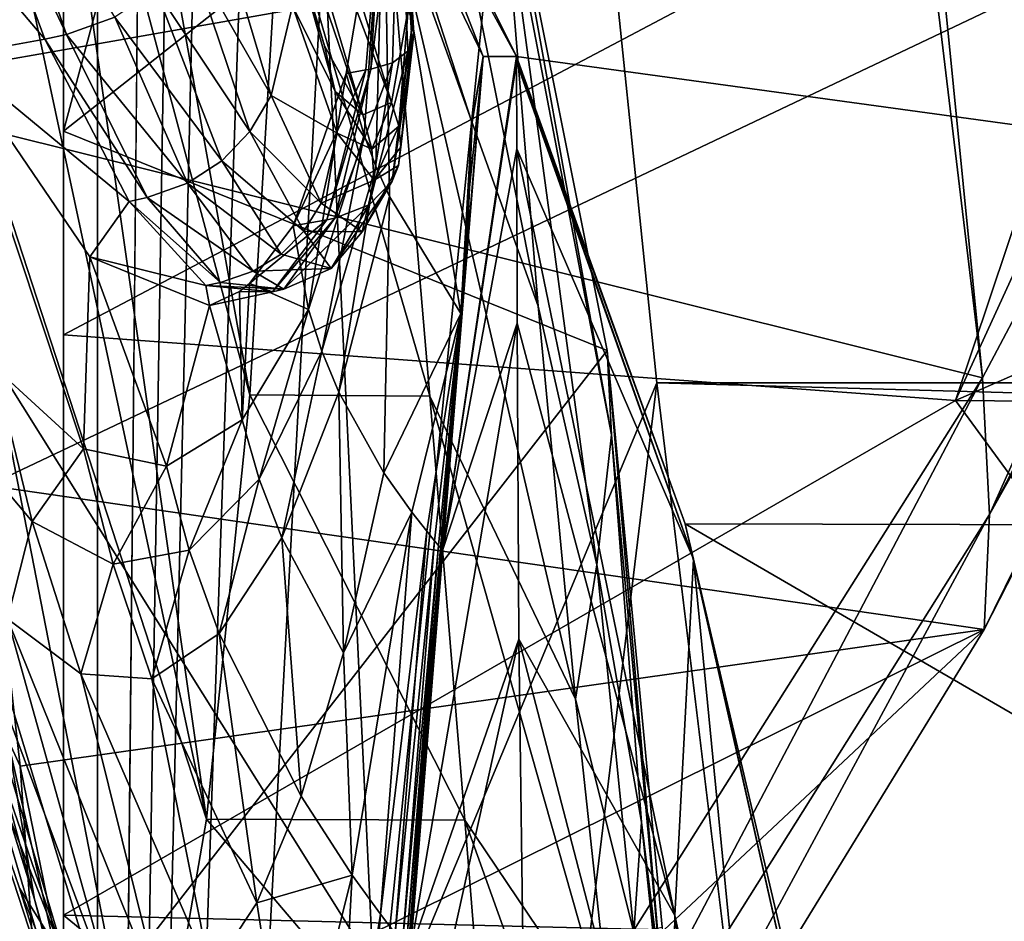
# Model space of a CAD drawing. Header units: metres. Extents: x 0 to 1004, y -708 to 0.
# Tile 8 of 98: x 50 to 79, y -542 to -515. Entities that reach past the tile are written whole.
import ezdxf

# ---------------------------------------------------------------- set-up
doc = ezdxf.new("R2010")
doc.units = ezdxf.units.M

msp = doc.modelspace()

# ---------------------------------------------------------------- linework, layer by layer
at = {"layer": 'top01'}
for points in [[(4.296307, -31.426254, 2063.059814), (32.904003, -648.417358, 2063.059814), (51.296307, -64.566307, 2063.059814)], [(51.296307, -64.566307, 163.059692), (32.904003, -648.417358, 163.059692), (4.296307, -31.426254, 163.059692)], [(51.296307, -64.566307, 2063.059814), (32.904003, -648.417358, 2063.059814), (37.296307, -644.025024, 2063.059814)], [(51.296307, -64.566307, 163.059692), (37.296307, -644.025024, 163.059692), (32.904003, -648.417358, 163.059692)], [(37.296307, -644.025024, 2063.059814), (43.296307, -642.417358, 2063.059814), (51.296307, -64.566307, 2063.059814)], [(43.296307, -642.417358, 163.059692), (37.296307, -644.025024, 163.059692), (51.296307, -64.566307, 163.059692)], [(43.296307, -642.417358, 2063.059814), (51.296307, -642.417358, 2063.059814), (51.296307, -64.566307, 2063.059814)], [(51.296307, -642.417358, 163.059692), (43.296307, -642.417358, 163.059692), (51.296307, -64.566307, 163.059692)], [(51.296307, -642.417358, 2063.059814), (51.296307, -344.212433, 2037.928223), (51.296307, -64.566307, 2063.059814)], [(51.296307, -64.566307, 163.059692), (51.296307, -344.179352, 179.059677), (51.296307, -642.417358, 163.059692)], [(49.239029, -282.761566, 1607.325317), (78.483421, -525.851563, 1606.55957), (53.597569, -276.264954, 1607.211182)], [(78.483421, -525.851563, 1606.55957), (91.469261, -501.351715, 1606.219482), (53.597569, -276.264954, 1607.211182)], [(49.239029, -282.761566, 1607.325317), (44.18996, -517.303955, 1607.45752), (78.483421, -525.851563, 1606.55957)], [(51.296307, -344.179352, 179.059677), (51.29631, -368.229248, 179.983154), (51.296307, -642.417358, 163.059692)], [(51.296307, -642.417358, 2063.059814), (51.296307, -379.358856, 2036.812866), (51.296307, -344.212433, 2037.928223)], [(51.296307, -642.417358, 163.059692), (51.29631, -368.229248, 179.983154), (51.29631, -392.138245, 182.753937)], [(51.296307, -414.289124, 2033.451294), (51.296307, -379.358856, 2036.812866), (51.296307, -642.417358, 2063.059814)], [(51.29631, -392.138245, 182.753937), (51.296322, -415.760559, 187.369766), (51.296307, -642.417358, 163.059692)], [(51.296307, -448.790466, 2027.884521), (51.296307, -414.289124, 2033.451294), (51.296307, -545.708618, 2038.852905)], [(51.296307, -545.708618, 2038.852905), (51.296307, -414.289124, 2033.451294), (51.296307, -642.417358, 2063.059814)], [(51.296322, -415.760559, 187.369766), (51.296322, -438.949615, 193.818451), (51.296307, -642.417358, 163.059692)], [(51.296307, -642.417358, 163.059692), (51.296322, -438.949615, 193.818451), (51.296299, -461.559418, 202.071503)], [(51.296307, -482.658936, 2020.18042), (51.296307, -448.790466, 2027.884521), (51.296307, -518.559814, 2030.984619)], [(51.296307, -518.559814, 2030.984619), (51.296307, -448.790466, 2027.884521), (51.296307, -545.708618, 2038.852905)], [(51.296299, -461.559418, 202.071503), (51.296318, -483.448181, 212.081375), (51.296307, -642.417358, 163.059692)], [(92.537422, -482.258698, 251.070221), (77.688606, -526.524475, 241.4319), (87.293404, -505.568359, 228.413284)], [(92.537422, -482.258698, 251.070221), (114.264168, -510.492676, 250.433945), (77.688606, -526.524475, 241.4319)], [(51.296307, -492.634491, 2020.18042), (51.296307, -482.658936, 2020.18042), (51.296307, -518.559814, 2030.984619)], [(51.296318, -483.448181, 212.081375), (51.296307, -504.481445, 223.782303), (51.296307, -642.417358, 163.059692)], [(167.225922, -530.413025, 660.234009), (51.756207, -488.499847, 663.25769), (56.371578, -499.091156, 663.136841)], [(167.225922, -530.413025, 660.234009), (199.99115, -491.953033, 659.375977), (51.756207, -488.499847, 663.25769)], [(64.069237, -508.488647, 2024.762817), (58.24044, -492.585022, 2018.794922), (51.296307, -518.559814, 2030.984619)], [(51.296307, -518.559814, 2030.984619), (58.24044, -492.585022, 2018.794922), (51.296307, -492.634491, 2020.18042)], [(65.339012, -523.737183, 1930.261841), (60.84478, -511.227142, 1912.71875), (59.296791, -493.436005, 2014.056641)], [(59.296791, -493.436005, 2014.056641), (64.253471, -510.539368, 2014.056641), (65.339012, -523.737183, 1930.261841)], [(51.790245, -498.343994, 1816.632324), (56.806564, -526.357605, 1811.334106), (50.198498, -501.603607, 1764.676392)], [(57.712002, -511.199097, 1912.905762), (56.806564, -526.357605, 1811.334106), (51.790245, -498.343994, 1816.632324)], [(61.269753, -509.461975, 663.008545), (167.225922, -530.413025, 660.234009), (56.371578, -499.091156, 663.136841)], [(78.6922, -529.898682, 1562.10791), (91.469261, -501.351715, 1606.219482), (78.483421, -525.851563, 1606.55957)], [(91.372238, -505.777618, 1567.505737), (91.469261, -501.351715, 1606.219482), (78.6922, -529.898682, 1562.10791)], [(50.198498, -501.603607, 1764.676392), (55.526756, -538.903748, 1709.410889), (48.450447, -505.832947, 1712.274536)], [(56.806564, -526.357605, 1811.334106), (55.526756, -538.903748, 1709.410889), (50.198498, -501.603607, 1764.676392)], [(56.517876, -505.875153, 774.180847), (61.001621, -517.716614, 775.424438), (56.667267, -503.510834, 718.627258)], [(61.001621, -517.716614, 775.424438), (61.493687, -514.955505, 719.112183), (56.667267, -503.510834, 718.627258)], [(57.699825, -511.61322, 944.328552), (59.019604, -516.041077, 888.134521), (55.276894, -503.879639, 885.140503)], [(55.276894, -503.879639, 885.140503), (59.019604, -516.041077, 888.134521), (56.025806, -505.993469, 829.707947)], [(51.296307, -642.417358, 163.059692), (51.296307, -504.481445, 223.782303), (51.296509, -563.655579, 230.48558)], [(51.296307, -504.481445, 223.782303), (51.296307, -541.746399, 234.532043), (51.296509, -563.655579, 230.48558)], [(51.296307, -504.481445, 223.782303), (51.296307, -524.585327, 237.01796), (51.296307, -541.746399, 234.532043)], [(87.293404, -505.568359, 228.413284), (51.296307, -524.585327, 237.01796), (51.296307, -504.481445, 223.782303)], [(90.8573, -509.191223, 1527.758789), (46.3974, -517.017212, 1500.996704), (43.988628, -504.70993, 1501.293823)], [(87.293404, -505.568359, 228.413284), (77.688606, -526.524475, 241.4319), (51.296307, -524.585327, 237.01796)], [(55.526756, -538.903748, 1709.410889), (46.453907, -511.074615, 1659.758545), (48.450447, -505.832947, 1712.274536)], [(56.025806, -505.993469, 829.707947), (60.147083, -518.077271, 831.799438), (56.517876, -505.875153, 774.180847)], [(59.019604, -516.041077, 888.134521), (60.147083, -518.077271, 831.799438), (56.025806, -505.993469, 829.707947)], [(60.147083, -518.077271, 831.799438), (61.001621, -517.716614, 775.424438), (56.517876, -505.875153, 774.180847)], [(91.196251, -507.566772, 1547.637451), (91.372238, -505.777618, 1567.505737), (78.6922, -529.898682, 1562.10791)], [(78.6922, -529.898682, 1562.10791), (78.530624, -533.296875, 1517.080933), (91.196251, -507.566772, 1547.637451)], [(78.530624, -533.296875, 1517.080933), (90.8573, -509.191223, 1527.758789), (91.196251, -507.566772, 1547.637451)], [(51.385448, -515.701416, 993.005005), (48.868526, -508.584503, 1047.645508), (48.110703, -508.748535, 1047.014648)], [(52.811352, -515.188538, 994.328796), (48.868526, -508.584503, 1047.645508), (51.385448, -515.701416, 993.005005)], [(67.37674, -525.051025, 2030.19043), (64.069237, -508.488647, 2024.762817), (51.296307, -518.559814, 2030.984619)], [(64.253471, -510.539368, 2014.056641), (64.069237, -508.488647, 2024.762817), (67.508224, -527.541077, 2014.056641)], [(64.069237, -508.488647, 2024.762817), (67.37674, -525.051025, 2030.19043), (67.508224, -527.541077, 2014.056641)], [(44.702492, -508.719849, 1048.858154), (50.738346, -515.840881, 992.457764), (48.110703, -508.748535, 1047.014648)], [(44.702492, -508.719849, 1048.858154), (48.020821, -516.331238, 990.549805), (50.738346, -515.840881, 992.457764)], [(48.110703, -508.748535, 1047.014648), (50.738346, -515.840881, 992.457764), (51.385448, -515.701416, 993.005005)], [(49.065037, -529.038086, 1500.758667), (46.3974, -517.017212, 1500.996704), (90.8573, -509.191223, 1527.758789)], [(78.530624, -533.296875, 1517.080933), (49.065037, -529.038086, 1500.758667), (90.8573, -509.191223, 1527.758789)], [(61.227119, -509.973969, 663.009644), (64.700562, -516.348022, 662.918701), (61.269753, -509.461975, 663.008545)], [(61.60548, -515.958679, 718.857056), (61.227119, -509.973969, 663.009644), (61.269753, -509.461975, 663.008545)], [(64.700562, -516.348022, 662.918701), (167.225922, -530.413025, 660.234009), (61.269753, -509.461975, 663.008545)], [(61.493687, -514.955505, 719.112183), (61.622608, -515.338745, 719.086243), (61.269753, -509.461975, 663.008545)], [(61.622608, -515.338745, 719.086243), (61.657017, -515.672913, 718.997192), (61.269753, -509.461975, 663.008545)], [(61.269753, -509.461975, 663.008545), (61.657017, -515.672913, 718.997192), (61.60548, -515.958679, 718.857056)], [(60.776093, -510.25705, 663.021484), (61.227119, -509.973969, 663.009644), (60.388939, -516.722717, 717.783875)], [(60.388939, -516.722717, 717.783875), (61.227119, -509.973969, 663.009644), (61.025761, -516.540283, 718.243591)], [(60.776093, -510.25705, 663.021484), (63.715302, -516.351807, 662.944519), (61.227119, -509.973969, 663.009644)], [(61.025761, -516.540283, 718.243591), (61.227119, -509.973969, 663.009644), (61.476791, -516.197388, 718.677307)], [(63.715302, -516.351807, 662.944519), (64.700562, -516.348022, 662.918701), (61.227119, -509.973969, 663.009644)], [(61.476791, -516.197388, 718.677307), (61.227119, -509.973969, 663.009644), (61.60548, -515.958679, 718.857056)], [(59.659203, -516.85321, 717.353088), (60.184898, -518.681763, 716.674011), (60.776093, -510.25705, 663.021484)], [(60.242714, -516.748596, 717.692749), (59.659203, -516.85321, 717.353088), (60.776093, -510.25705, 663.021484)], [(60.184898, -518.681763, 716.674011), (60.532711, -519.591309, 716.357117), (60.776093, -510.25705, 663.021484)], [(60.242714, -516.748596, 717.692749), (60.776093, -510.25705, 663.021484), (60.388939, -516.722717, 717.783875)], [(60.776093, -510.25705, 663.021484), (60.532711, -519.591309, 716.357117), (60.935902, -520.492981, 716.039001)], [(60.935902, -520.492981, 716.039001), (63.050873, -523.955322, 714.760681), (60.776093, -510.25705, 663.021484)], [(63.050873, -523.955322, 714.760681), (63.380005, -518.298828, 675.885559), (60.776093, -510.25705, 663.021484)], [(60.776093, -510.25705, 663.021484), (63.380005, -518.298828, 675.885559), (63.715302, -516.351807, 662.944519)], [(64.253471, -510.539368, 2014.056641), (67.07782, -531.384094, 1930.239868), (65.339012, -523.737183, 1930.261841)], [(64.253471, -510.539368, 2014.056641), (67.508224, -527.541077, 2014.056641), (67.07782, -531.384094, 1930.239868)], [(114.264168, -510.492676, 250.433945), (103.116455, -526.746643, 245.932571), (77.688606, -526.524475, 241.4319)], [(53.811226, -548.833557, 1607.205688), (44.18996, -517.303955, 1607.45752), (46.453907, -511.074615, 1659.758545)], [(55.526756, -538.903748, 1709.410889), (53.811226, -548.833557, 1607.205688), (46.453907, -511.074615, 1659.758545)], [(62.128532, -526.393066, 1811.041748), (56.806564, -526.357605, 1811.334106), (57.712002, -511.199097, 1912.905762)], [(60.84478, -511.227142, 1912.71875), (62.128532, -526.393066, 1811.041748), (57.712002, -511.199097, 1912.905762)], [(66.444786, -535.361755, 1846.25), (60.84478, -511.227142, 1912.71875), (65.339012, -523.737183, 1930.261841)], [(62.128532, -526.393066, 1811.041748), (60.84478, -511.227142, 1912.71875), (66.444786, -535.361755, 1846.25)], [(59.019604, -516.041077, 888.134521), (57.699825, -511.61322, 944.328552), (59.328434, -517.385742, 888.027527)], [(57.699825, -511.61322, 944.328552), (58.072578, -514.85199, 943.78418), (59.328434, -517.385742, 888.027527)], [(55.023815, -513.286377, 996.845215), (57.439369, -517.501465, 942.322083), (55.795139, -511.971619, 997.953857)], [(55.795139, -511.971619, 997.953857), (57.439369, -517.501465, 942.322083), (58.072578, -514.85199, 943.78418)], [(54.027203, -514.368958, 995.622986), (56.806168, -518.566833, 941.368347), (55.023815, -513.286377, 996.845215)], [(55.023815, -513.286377, 996.845215), (56.806168, -518.566833, 941.368347), (57.439369, -517.501465, 942.322083)], [(52.811352, -515.188538, 994.328796), (55.977821, -519.440552, 940.32074), (54.027203, -514.368958, 995.622986)], [(54.027203, -514.368958, 995.622986), (55.977821, -519.440552, 940.32074), (56.806168, -518.566833, 941.368347)], [(58.072578, -514.85199, 943.78418), (57.439369, -517.501465, 942.322083), (59.394638, -518.619141, 887.684814)], [(59.328434, -517.385742, 888.027527), (58.072578, -514.85199, 943.78418), (59.394638, -518.619141, 887.684814)], [(61.001621, -517.716614, 775.424438), (61.210522, -518.410339, 775.369995), (61.493687, -514.955505, 719.112183)], [(61.210522, -518.410339, 775.369995), (61.622608, -515.338745, 719.086243), (61.493687, -514.955505, 719.112183)], [(54.962612, -520.101196, 939.217773), (52.811352, -515.188538, 994.328796), (51.385448, -515.701416, 993.005005)], [(55.977821, -519.440552, 940.32074), (52.811352, -515.188538, 994.328796), (54.962612, -520.101196, 939.217773)], [(61.622608, -515.338745, 719.086243), (61.210522, -518.410339, 775.369995), (61.273197, -519.030029, 775.190857)], [(61.657017, -515.672913, 718.997192), (61.622608, -515.338745, 719.086243), (61.273197, -519.030029, 775.190857)], [(48.020821, -516.331238, 990.549805), (53.231403, -520.63623, 937.638367), (50.738346, -515.840881, 992.457764)], [(50.738346, -515.840881, 992.457764), (53.771835, -520.519958, 938.098328), (51.385448, -515.701416, 993.005005)], [(50.738346, -515.840881, 992.457764), (53.231403, -520.63623, 937.638367), (53.771835, -520.519958, 938.098328)], [(51.385448, -515.701416, 993.005005), (53.771835, -520.519958, 938.098328), (54.962612, -520.101196, 939.217773)], [(61.657017, -515.672913, 718.997192), (61.204647, -519.572998, 774.911438), (61.60548, -515.958679, 718.857056)], [(61.657017, -515.672913, 718.997192), (61.273197, -519.030029, 775.190857), (61.204647, -519.572998, 774.911438)], [(59.019604, -516.041077, 888.134521), (59.328434, -517.385742, 888.027527), (60.147083, -518.077271, 831.799438)], [(60.335724, -520.738831, 773.69104), (61.476791, -516.197388, 718.677307), (61.017689, -520.038818, 774.554138)], [(60.335724, -520.738831, 773.69104), (61.025761, -516.540283, 718.243591), (61.476791, -516.197388, 718.677307)], [(61.60548, -515.958679, 718.857056), (61.204647, -519.572998, 774.911438), (61.017689, -520.038818, 774.554138)], [(61.017689, -520.038818, 774.554138), (61.476791, -516.197388, 718.677307), (61.60548, -515.958679, 718.857056)], [(52.07235, -522.278564, 914.171509), (48.020821, -516.331238, 990.549805), (51.881748, -527.951233, 932.500549)], [(51.881748, -527.951233, 932.500549), (48.020821, -516.331238, 990.549805), (49.25441, -525.549194, 986.396301)], [(48.020821, -516.331238, 990.549805), (52.07235, -522.278564, 914.171509), (53.231403, -520.63623, 937.638367)], [(63.715302, -516.351807, 662.944519), (62.520988, -530.93457, 766.780884), (64.700562, -516.348877, 662.9245)], [(64.700562, -516.348877, 662.9245), (62.520988, -530.93457, 766.780884), (64.700554, -516.430054, 663.453857)], [(62.520988, -530.93457, 766.780884), (63.715302, -516.351807, 662.944519), (63.222351, -522.112427, 701.793945)], [(62.520988, -530.93457, 766.780884), (64.700546, -516.51123, 663.983215), (64.700554, -516.430054, 663.453857)], [(64.700546, -516.521362, 664.049377), (64.700546, -516.51123, 663.983215), (62.520988, -530.93457, 766.780884)], [(62.520988, -530.93457, 766.780884), (64.701805, -519.079651, 680.97583), (64.700546, -516.521362, 664.049377)], [(63.222351, -522.112427, 701.793945), (63.715302, -516.351807, 662.944519), (63.31089, -520.227051, 688.836609)], [(63.715302, -516.351807, 662.944519), (63.380318, -518.299377, 675.885376), (63.31089, -520.227051, 688.836609)], [(63.380005, -518.298828, 675.885559), (63.38007, -518.298828, 675.885559), (63.715302, -516.351807, 662.944519)], [(63.715302, -516.351807, 662.944519), (63.38007, -518.298828, 675.885559), (63.380146, -518.298828, 675.88562)], [(63.380184, -518.298828, 675.88562), (63.715302, -516.351807, 662.944519), (63.380146, -518.298828, 675.88562)], [(63.715302, -516.351807, 662.944519), (63.380184, -518.298828, 675.88562), (63.380219, -518.298828, 675.88562)], [(63.715302, -516.351807, 662.944519), (63.380219, -518.298828, 675.88562), (63.380238, -518.298828, 675.88562)], [(63.380245, -518.298828, 675.88562), (63.715302, -516.351807, 662.944519), (63.380238, -518.298828, 675.88562)], [(63.380245, -518.298828, 675.88562), (63.715302, -516.351807, 662.944519), (63.380245, -518.298828, 675.88562)], [(63.715302, -516.351807, 662.944519), (63.380245, -518.298828, 675.88562), (63.380249, -518.298828, 675.885559)], [(63.380318, -518.299377, 675.885376), (63.715302, -516.351807, 662.944519), (63.380249, -518.298828, 675.885559)], [(64.700562, -516.348022, 662.918701), (63.715302, -516.351807, 662.944519), (64.700562, -516.348877, 662.9245)], [(64.700554, -516.430054, 663.453857), (64.700546, -516.51123, 663.983215), (69.931358, -531.218628, 664.052795)], [(69.931358, -531.218628, 664.052795), (64.700546, -516.51123, 663.983215), (64.700546, -516.521362, 664.049377)], [(64.700546, -516.521362, 664.049377), (64.701805, -519.079651, 680.97583), (69.931358, -531.218628, 664.052795)], [(64.700562, -516.348877, 662.9245), (64.700554, -516.430054, 663.453857), (69.684219, -530.172241, 662.788147)], [(69.684219, -530.172241, 662.788147), (64.700554, -516.430054, 663.453857), (69.931358, -531.218628, 664.052795)], [(64.700562, -516.348022, 662.918701), (69.684219, -530.172241, 662.788147), (167.225922, -530.413025, 660.234009)], [(64.700562, -516.348022, 662.918701), (64.700562, -516.348877, 662.9245), (69.684219, -530.172241, 662.788147)], [(59.084316, -521.180359, 772.581421), (58.090202, -521.355469, 771.941406), (60.242714, -516.748596, 717.692749)], [(58.090202, -521.355469, 771.941406), (59.659203, -516.85321, 717.353088), (60.242714, -516.748596, 717.692749)], [(59.32497, -521.130493, 772.766602), (59.084316, -521.180359, 772.581421), (60.388939, -516.722717, 717.783875)], [(60.388939, -516.722717, 717.783875), (59.084316, -521.180359, 772.581421), (60.242714, -516.748596, 717.692749)], [(59.32497, -521.130493, 772.766602), (61.025761, -516.540283, 718.243591), (60.335724, -520.738831, 773.69104)], [(61.025761, -516.540283, 718.243591), (59.32497, -521.130493, 772.766602), (60.388939, -516.722717, 717.783875)], [(58.090202, -521.355469, 771.941406), (58.544037, -523.831238, 770.522522), (59.659203, -516.85321, 717.353088)], [(58.544037, -523.831238, 770.522522), (60.184898, -518.681763, 716.674011), (59.659203, -516.85321, 717.353088)], [(44.18996, -517.303955, 1607.45752), (63.969624, -548.849609, 1606.939331), (78.483421, -525.851563, 1606.55957)], [(44.18996, -517.303955, 1607.45752), (53.811226, -548.833557, 1607.205688), (63.969624, -548.849609, 1606.939331)], [(59.328434, -517.385742, 888.027527), (60.415535, -519.092102, 831.717773), (60.147083, -518.077271, 831.799438)], [(59.328434, -517.385742, 888.027527), (59.394638, -518.619141, 887.684814), (60.415535, -519.092102, 831.717773)], [(57.439369, -517.501465, 942.322083), (56.806168, -518.566833, 941.368347), (58.915527, -520.694336, 886.47699)], [(59.394638, -518.619141, 887.684814), (57.439369, -517.501465, 942.322083), (58.915527, -520.694336, 886.47699)], [(60.147083, -518.077271, 831.799438), (60.415535, -519.092102, 831.717773), (61.001621, -517.716614, 775.424438)], [(60.415535, -519.092102, 831.717773), (61.210522, -518.410339, 775.369995), (61.001621, -517.716614, 775.424438)], [(67.37674, -525.051025, 2030.19043), (51.296307, -518.559814, 2030.984619), (51.296307, -545.708618, 2038.852905)], [(61.210522, -518.410339, 775.369995), (60.415535, -519.092102, 831.717773), (60.488789, -520.012329, 831.453979)], [(61.273197, -519.030029, 775.190857), (61.210522, -518.410339, 775.369995), (60.488789, -520.012329, 831.453979)], [(63.050873, -523.955322, 714.760681), (63.310749, -520.22699, 688.837036), (63.380005, -518.298828, 675.885559)], [(63.380005, -518.298828, 675.885559), (63.310749, -520.22699, 688.837036), (63.310825, -520.226868, 688.837036)], [(63.38007, -518.298828, 675.885559), (63.380005, -518.298828, 675.885559), (63.310825, -520.226868, 688.837036)], [(63.310825, -520.226868, 688.837036), (63.310925, -520.226746, 688.837036), (63.38007, -518.298828, 675.885559)], [(63.31089, -520.227051, 688.836609), (63.380318, -518.299377, 675.885376), (63.331814, -519.267944, 682.360413)], [(63.38007, -518.298828, 675.885559), (63.310925, -520.226746, 688.837036), (63.380146, -518.298828, 675.88562)], [(63.380146, -518.298828, 675.88562), (63.310925, -520.226746, 688.837036), (63.310974, -520.226685, 688.837036)], [(63.311008, -520.226624, 688.837097), (63.380184, -518.298828, 675.88562), (63.310974, -520.226685, 688.837036)], [(63.310974, -520.226685, 688.837036), (63.380184, -518.298828, 675.88562), (63.380146, -518.298828, 675.88562)], [(63.380184, -518.298828, 675.88562), (63.311008, -520.226624, 688.837097), (63.380219, -518.298828, 675.88562)], [(63.380219, -518.298828, 675.88562), (63.311008, -520.226624, 688.837097), (63.331814, -519.267944, 682.360474)], [(63.380219, -518.298828, 675.88562), (63.331814, -519.267944, 682.360474), (63.339451, -519.026611, 680.741577)], [(63.380318, -518.299377, 675.885376), (63.349457, -518.784668, 679.122742), (63.331814, -519.267944, 682.360413)], [(63.380219, -518.298828, 675.88562), (63.339451, -519.026611, 680.741577), (63.349453, -518.784668, 679.122742)], [(63.380238, -518.298828, 675.88562), (63.380219, -518.298828, 675.88562), (63.349453, -518.784668, 679.122742)], [(63.380238, -518.298828, 675.88562), (63.349453, -518.784668, 679.122742), (63.349457, -518.784668, 679.122742)], [(63.349457, -518.784668, 679.122742), (63.380245, -518.298828, 675.88562), (63.349461, -518.784668, 679.122742)], [(63.380245, -518.298828, 675.88562), (63.380238, -518.298828, 675.88562), (63.349457, -518.784668, 679.122742)], [(63.380249, -518.298828, 675.885559), (63.380245, -518.298828, 675.88562), (63.349457, -518.784668, 679.122742)], [(63.380318, -518.299377, 675.885376), (63.380249, -518.298828, 675.885559), (63.349457, -518.784668, 679.122742)], [(63.380245, -518.298828, 675.88562), (63.349457, -518.784668, 679.122742), (63.349461, -518.784668, 679.122742)], [(63.349461, -518.784668, 679.122742), (63.380245, -518.298828, 675.88562), (63.380245, -518.298828, 675.88562)], [(56.806168, -518.566833, 941.368347), (55.977821, -519.440552, 940.32074), (58.406128, -521.520386, 885.690674)], [(58.915527, -520.694336, 886.47699), (56.806168, -518.566833, 941.368347), (58.406128, -521.520386, 885.690674)], [(60.184898, -518.681763, 716.674011), (58.544037, -523.831238, 770.522522), (58.93903, -525.063049, 769.885437)], [(60.488789, -520.012329, 831.453979), (59.394638, -518.619141, 887.684814), (58.915527, -520.694336, 886.47699)], [(60.532711, -519.591309, 716.357117), (60.184898, -518.681763, 716.674011), (58.93903, -525.063049, 769.885437)], [(60.415535, -519.092102, 831.717773), (59.394638, -518.619141, 887.684814), (60.488789, -520.012329, 831.453979)], [(63.331814, -519.267944, 682.360413), (63.349457, -518.784668, 679.122742), (63.349461, -518.784668, 679.122742)], [(63.349461, -518.784668, 679.122742), (63.339455, -519.026611, 680.741516), (63.331814, -519.267944, 682.360413)], [(63.349461, -518.784668, 679.122742), (63.331814, -519.267944, 682.360413), (63.331814, -519.267944, 682.360413)], [(63.349453, -518.784668, 679.122742), (63.339451, -519.026611, 680.741577), (63.339455, -519.026611, 680.741516)], [(63.349457, -518.784668, 679.122742), (63.349453, -518.784668, 679.122742), (63.339455, -519.026611, 680.741516)], [(63.349457, -518.784668, 679.122742), (63.339455, -519.026611, 680.741516), (63.349461, -518.784668, 679.122742)], [(61.204647, -519.572998, 774.911438), (61.273197, -519.030029, 775.190857), (60.488789, -520.012329, 831.453979)], [(64.713913, -524.237549, 716.686584), (64.701805, -519.079651, 680.97583), (62.520988, -530.93457, 766.780884)], [(63.339455, -519.026611, 680.741516), (63.331818, -519.267944, 682.360413), (63.331814, -519.267944, 682.360413)], [(63.331814, -519.267944, 682.360474), (63.331818, -519.267944, 682.360413), (63.339451, -519.026611, 680.741577)], [(63.339451, -519.026611, 680.741577), (63.331818, -519.267944, 682.360413), (63.339455, -519.026611, 680.741516)], [(64.701805, -519.079651, 680.97583), (69.385818, -541.754639, 748.233459), (69.931358, -531.218628, 664.052795)], [(64.701805, -519.079651, 680.97583), (64.713913, -524.237549, 716.686584), (69.385818, -541.754639, 748.233459)], [(63.310898, -520.226685, 688.836792), (63.31089, -520.227051, 688.836609), (63.331814, -519.267944, 682.360413)], [(63.310898, -520.226685, 688.836792), (63.331814, -519.267944, 682.360413), (63.310928, -520.226563, 688.836914)], [(63.331814, -519.267944, 682.360413), (63.311005, -520.226501, 688.837036), (63.310928, -520.226563, 688.836914)], [(63.331814, -519.267944, 682.360413), (63.311008, -520.226501, 688.837036), (63.311005, -520.226501, 688.837036)], [(63.331814, -519.267944, 682.360413), (63.311005, -520.226501, 688.837036), (63.331814, -519.267944, 682.360413)], [(63.331818, -519.267944, 682.360413), (63.311008, -520.226501, 688.837036), (63.331814, -519.267944, 682.360413)], [(63.311008, -520.226624, 688.837097), (63.311016, -520.226501, 688.837036), (63.331814, -519.267944, 682.360474)], [(63.311008, -520.226501, 688.837036), (63.331818, -519.267944, 682.360413), (63.311016, -520.226501, 688.837036)], [(63.331814, -519.267944, 682.360474), (63.311016, -520.226501, 688.837036), (63.311016, -520.226501, 688.837036)], [(63.331818, -519.267944, 682.360413), (63.331814, -519.267944, 682.360474), (63.311016, -520.226501, 688.837036)], [(57.733326, -522.194458, 884.830383), (55.977821, -519.440552, 940.32074), (54.962612, -520.101196, 939.217773)], [(58.406128, -521.520386, 885.690674), (55.977821, -519.440552, 940.32074), (57.733326, -522.194458, 884.830383)], [(59.444626, -526.281982, 769.245972), (60.532711, -519.591309, 716.357117), (58.93903, -525.063049, 769.885437)], [(60.532711, -519.591309, 716.357117), (59.444626, -526.281982, 769.245972), (60.935902, -520.492981, 716.039001)], [(61.204647, -519.572998, 774.911438), (60.134727, -521.53949, 830.521362), (61.017689, -520.038818, 774.554138)], [(60.134727, -521.53949, 830.521362), (61.204647, -519.572998, 774.911438), (60.488789, -520.012329, 831.453979)], [(60.134727, -521.53949, 830.521362), (60.488789, -520.012329, 831.453979), (58.915527, -520.694336, 886.47699)], [(53.771835, -520.519958, 938.098328), (56.907436, -522.703735, 883.929932), (54.962612, -520.101196, 939.217773)], [(54.962612, -520.101196, 939.217773), (56.907436, -522.703735, 883.929932), (57.733326, -522.194458, 884.830383)], [(61.017689, -520.038818, 774.554138), (60.134727, -521.53949, 830.521362), (59.210884, -522.626099, 829.253967)], [(59.210884, -522.626099, 829.253967), (60.335724, -520.738831, 773.69104), (61.017689, -520.038818, 774.554138)], [(63.310749, -520.22699, 688.837036), (63.050873, -523.955322, 714.760681), (63.060715, -523.968506, 714.755615)], [(63.310749, -520.22699, 688.837036), (63.060715, -523.968506, 714.755615), (63.072414, -523.956421, 714.75769)], [(63.310749, -520.22699, 688.837036), (63.072414, -523.956421, 714.75769), (63.072514, -523.956055, 714.75769)], [(63.310825, -520.226868, 688.837036), (63.310749, -520.22699, 688.837036), (63.072514, -523.956055, 714.75769)], [(63.072514, -523.956055, 714.75769), (63.072659, -523.955688, 714.757751), (63.310825, -520.226868, 688.837036)], [(63.072659, -523.955688, 714.757751), (63.310925, -520.226746, 688.837036), (63.310825, -520.226868, 688.837036)], [(63.072659, -523.955688, 714.757751), (63.072727, -523.955505, 714.757813), (63.310925, -520.226746, 688.837036)], [(63.310925, -520.226746, 688.837036), (63.072727, -523.955505, 714.757813), (63.310974, -520.226685, 688.837036)], [(63.310974, -520.226685, 688.837036), (63.072727, -523.955505, 714.757813), (63.072762, -523.955261, 714.757813)], [(63.072754, -523.955017, 714.757813), (63.222652, -522.111877, 701.794556), (63.311016, -520.226501, 688.837036)], [(63.311016, -520.226501, 688.837036), (63.311008, -520.226624, 688.837097), (63.072754, -523.955017, 714.757813)], [(63.072754, -523.955017, 714.757813), (63.311008, -520.226624, 688.837097), (63.072762, -523.955261, 714.757813)], [(63.072762, -523.955261, 714.757813), (63.311008, -520.226624, 688.837097), (63.310974, -520.226685, 688.837036)], [(63.222431, -522.112061, 701.79425), (63.222351, -522.112427, 701.793945), (63.310898, -520.226685, 688.836792)], [(63.222351, -522.112427, 701.793945), (63.31089, -520.227051, 688.836609), (63.310898, -520.226685, 688.836792)], [(63.310928, -520.226563, 688.836914), (63.222507, -522.111938, 701.794373), (63.222431, -522.112061, 701.79425)], [(63.222431, -522.112061, 701.79425), (63.310898, -520.226685, 688.836792), (63.310928, -520.226563, 688.836914)], [(63.311005, -520.226501, 688.837036), (63.222652, -522.111877, 701.794556), (63.222507, -522.111938, 701.794373)], [(63.311005, -520.226501, 688.837036), (63.222507, -522.111938, 701.794373), (63.310928, -520.226563, 688.836914)], [(63.311008, -520.226501, 688.837036), (63.222652, -522.111877, 701.794556), (63.311005, -520.226501, 688.837036)], [(63.311016, -520.226501, 688.837036), (63.222652, -522.111877, 701.794556), (63.311016, -520.226501, 688.837036)], [(63.311016, -520.226501, 688.837036), (63.222652, -522.111877, 701.794556), (63.311008, -520.226501, 688.837036)], [(53.231403, -520.63623, 937.638367), (55.941711, -523.032471, 883.02356), (53.771835, -520.519958, 938.098328)], [(53.771835, -520.519958, 938.098328), (55.941711, -523.032471, 883.02356), (56.907436, -522.703735, 883.929932)], [(59.444626, -526.281982, 769.245972), (60.775913, -528.665894, 767.957275), (60.935902, -520.492981, 716.039001)], [(60.775913, -528.665894, 767.957275), (63.050873, -523.955322, 714.760681), (60.935902, -520.492981, 716.039001)], [(52.07235, -522.278564, 914.171509), (55.504311, -523.126526, 882.653442), (53.231403, -520.63623, 937.638367)], [(53.231403, -520.63623, 937.638367), (55.504311, -523.126526, 882.653442), (55.941711, -523.032471, 883.02356)], [(57.816593, -523.235596, 827.880066), (60.335724, -520.738831, 773.69104), (59.210884, -522.626099, 829.253967)], [(57.816593, -523.235596, 827.880066), (59.32497, -521.130493, 772.766602), (60.335724, -520.738831, 773.69104)], [(58.406128, -521.520386, 885.690674), (60.134727, -521.53949, 830.521362), (58.915527, -520.694336, 886.47699)], [(57.479023, -523.307922, 827.601746), (56.794109, -523.07019, 808.194885), (59.084316, -521.180359, 772.581421)], [(56.794109, -523.07019, 808.194885), (58.090202, -521.355469, 771.941406), (59.084316, -521.180359, 772.581421)], [(57.479023, -523.307922, 827.601746), (59.32497, -521.130493, 772.766602), (57.816593, -523.235596, 827.880066)], [(59.084316, -521.180359, 772.581421), (59.32497, -521.130493, 772.766602), (57.479023, -523.307922, 827.601746)], [(58.090202, -521.355469, 771.941406), (56.794109, -523.07019, 808.194885), (58.544037, -523.831238, 770.522522)], [(59.210884, -522.626099, 829.253967), (58.406128, -521.520386, 885.690674), (57.733326, -522.194458, 884.830383)], [(60.134727, -521.53949, 830.521362), (58.406128, -521.520386, 885.690674), (59.210884, -522.626099, 829.253967)], [(54.340328, -528.466919, 878.508728), (52.07235, -522.278564, 914.171509), (51.881748, -527.951233, 932.500549)], [(55.614174, -523.716431, 837.566895), (52.07235, -522.278564, 914.171509), (54.340328, -528.466919, 878.508728)], [(52.07235, -522.278564, 914.171509), (55.614174, -523.716431, 837.566895), (55.504311, -523.126526, 882.653442)], [(56.907436, -522.703735, 883.929932), (59.210884, -522.626099, 829.253967), (57.733326, -522.194458, 884.830383)], [(63.072201, -523.955444, 714.756897), (62.520988, -530.93457, 766.780884), (63.222351, -522.112427, 701.793945)], [(63.072353, -523.955078, 714.757263), (63.072201, -523.955444, 714.756897), (63.222431, -522.112061, 701.79425)], [(63.072201, -523.955444, 714.756897), (63.222351, -522.112427, 701.793945), (63.222431, -522.112061, 701.79425)], [(63.222507, -522.111938, 701.794373), (63.072475, -523.954834, 714.757507), (63.072353, -523.955078, 714.757263)], [(63.222507, -522.111938, 701.794373), (63.072353, -523.955078, 714.757263), (63.222431, -522.112061, 701.79425)], [(63.222652, -522.111877, 701.794556), (63.072475, -523.954834, 714.757507), (63.222507, -522.111938, 701.794373)], [(63.072693, -523.954895, 714.757751), (63.072475, -523.954834, 714.757507), (63.222652, -522.111877, 701.794556)], [(63.072693, -523.954895, 714.757751), (63.222652, -522.111877, 701.794556), (63.072754, -523.955017, 714.757813)], [(56.907436, -522.703735, 883.929932), (57.816593, -523.235596, 827.880066), (59.210884, -522.626099, 829.253967)], [(55.941711, -523.032471, 883.02356), (57.816593, -523.235596, 827.880066), (56.907436, -522.703735, 883.929932)], [(55.504311, -523.126526, 882.653442), (57.816593, -523.235596, 827.880066), (55.941711, -523.032471, 883.02356)], [(55.614174, -523.716431, 837.566895), (57.479023, -523.307922, 827.601746), (55.504311, -523.126526, 882.653442)], [(55.504311, -523.126526, 882.653442), (57.479023, -523.307922, 827.601746), (57.816593, -523.235596, 827.880066)], [(56.794109, -523.07019, 808.194885), (56.49884, -523.301514, 815.809204), (56.577896, -527.093811, 824.492004)], [(56.49884, -523.301514, 815.809204), (56.794109, -523.07019, 808.194885), (57.479023, -523.307922, 827.601746)], [(56.794109, -523.07019, 808.194885), (56.577896, -527.093811, 824.492004), (58.544037, -523.831238, 770.522522)], [(56.49884, -523.301514, 815.809204), (55.614174, -523.716431, 837.566895), (56.577896, -527.093811, 824.492004)], [(55.614174, -523.716431, 837.566895), (56.49884, -523.301514, 815.809204), (57.479023, -523.307922, 827.601746)], [(56.577896, -527.093811, 824.492004), (55.614174, -523.716431, 837.566895), (54.340328, -528.466919, 878.508728)], [(67.07782, -531.384094, 1930.239868), (66.444786, -535.361755, 1846.25), (65.339012, -523.737183, 1930.261841)], [(58.544037, -523.831238, 770.522522), (56.577896, -527.093811, 824.492004), (57.084476, -528.851013, 823.529724)], [(58.93903, -525.063049, 769.885437), (58.544037, -523.831238, 770.522522), (57.084476, -528.851013, 823.529724)], [(60.775913, -528.665894, 767.957275), (61.595184, -529.823486, 767.307739), (63.050873, -523.955322, 714.760681)], [(61.595184, -529.823486, 767.307739), (62.04171, -530.392334, 766.981934), (63.050873, -523.955322, 714.760681)], [(63.050873, -523.955322, 714.760681), (62.04171, -530.392334, 766.981934), (62.273872, -530.674194, 766.819031)], [(62.273872, -530.674194, 766.819031), (62.392147, -530.814453, 766.737671), (63.050873, -523.955322, 714.760681)], [(62.392147, -530.814453, 766.737671), (62.451832, -530.88446, 766.697021), (63.050873, -523.955322, 714.760681)], [(63.050873, -523.955322, 714.760681), (62.451832, -530.88446, 766.697021), (62.481808, -530.919373, 766.676697)], [(63.050873, -523.955322, 714.760681), (62.481808, -530.919373, 766.676697), (62.496811, -530.93689, 766.666565)], [(63.050873, -523.955322, 714.760681), (62.496811, -530.93689, 766.666565), (63.060715, -523.968506, 714.755615)], [(63.060715, -523.968506, 714.755615), (62.496811, -530.93689, 766.666565), (62.516415, -530.905518, 766.670593)], [(62.508652, -530.906677, 766.6474), (63.072201, -523.955444, 714.756897), (62.49934, -530.90918, 766.645142)], [(63.072201, -523.955444, 714.756897), (62.502499, -530.906616, 766.651245), (62.49934, -530.90918, 766.645142)], [(62.502499, -530.906616, 766.651245), (63.072201, -523.955444, 714.756897), (62.507595, -530.904968, 766.658386)], [(63.072201, -523.955444, 714.756897), (62.512817, -530.903381, 766.665527), (62.507595, -530.904968, 766.658386)], [(62.508652, -530.906677, 766.6474), (62.516109, -530.907593, 766.647644), (63.072201, -523.955444, 714.756897)], [(62.515541, -530.90271, 766.669128), (62.512817, -530.903381, 766.665527), (63.072201, -523.955444, 714.756897)], [(63.072475, -523.954834, 714.757507), (62.515541, -530.90271, 766.669128), (63.072353, -523.955078, 714.757263)], [(62.515541, -530.90271, 766.669128), (63.072475, -523.954834, 714.757507), (63.072693, -523.954895, 714.757751)], [(62.516762, -530.902039, 766.670715), (62.515541, -530.90271, 766.669128), (63.072693, -523.954895, 714.757751)], [(63.072353, -523.955078, 714.757263), (62.515541, -530.90271, 766.669128), (63.072201, -523.955444, 714.756897)], [(62.516109, -530.907593, 766.647644), (62.520988, -530.93457, 766.780884), (63.072201, -523.955444, 714.756897)], [(63.072414, -523.956421, 714.75769), (62.516415, -530.905518, 766.670593), (62.51656, -530.904663, 766.670654)], [(63.060715, -523.968506, 714.755615), (62.516415, -530.905518, 766.670593), (63.072414, -523.956421, 714.75769)], [(63.072514, -523.956055, 714.75769), (63.072414, -523.956421, 714.75769), (62.51656, -530.904663, 766.670654)], [(62.51656, -530.904663, 766.670654), (62.5168, -530.903809, 766.670776), (63.072514, -523.956055, 714.75769)], [(62.516762, -530.902039, 766.670715), (63.072693, -523.954895, 714.757751), (63.072754, -523.955017, 714.757813)], [(62.516762, -530.902039, 766.670715), (63.072754, -523.955017, 714.757813), (62.516911, -530.902405, 766.670837)], [(62.5168, -530.903809, 766.670776), (63.072659, -523.955688, 714.757751), (63.072514, -523.956055, 714.75769)], [(62.5168, -530.903809, 766.670776), (62.516911, -530.903381, 766.670837), (63.072659, -523.955688, 714.757751)], [(62.516911, -530.902405, 766.670837), (63.072754, -523.955017, 714.757813), (63.072762, -523.955261, 714.757813)], [(63.072762, -523.955261, 714.757813), (62.516956, -530.902893, 766.670837), (62.516911, -530.902405, 766.670837)], [(62.516911, -530.903381, 766.670837), (63.072727, -523.955505, 714.757813), (63.072659, -523.955688, 714.757751)], [(63.072727, -523.955505, 714.757813), (62.516911, -530.903381, 766.670837), (62.516956, -530.902893, 766.670837)], [(63.072727, -523.955505, 714.757813), (62.516956, -530.902893, 766.670837), (63.072762, -523.955261, 714.757813)], [(64.770073, -533.586365, 788.155823), (64.713913, -524.237549, 716.686584), (61.564667, -542.806213, 870.966614)], [(61.564667, -542.806213, 870.966614), (64.713913, -524.237549, 716.686584), (62.520988, -530.93457, 766.780884)], [(64.713913, -524.237549, 716.686584), (64.770073, -533.586365, 788.155823), (69.385818, -541.754639, 748.233459)], [(51.296307, -524.585327, 237.01796), (77.688606, -526.524475, 241.4319), (51.296307, -541.746399, 234.532043)], [(69.004654, -542.102051, 2034.781128), (67.37674, -525.051025, 2030.19043), (51.296307, -545.708618, 2038.852905)], [(57.756649, -530.5896, 822.563904), (58.93903, -525.063049, 769.885437), (57.084476, -528.851013, 823.529724)], [(57.756649, -530.5896, 822.563904), (59.444626, -526.281982, 769.245972), (58.93903, -525.063049, 769.885437)], [(67.508224, -527.541077, 2014.056641), (67.37674, -525.051025, 2030.19043), (69.06105, -544.441223, 2014.056641)], [(67.37674, -525.051025, 2030.19043), (69.004654, -542.102051, 2034.781128), (69.06105, -544.441223, 2014.056641)], [(46.292065, -530.180115, 1192.165771), (51.395676, -543.192322, 1137.075684), (45.231186, -525.318726, 1141.97522)], [(45.231186, -525.318726, 1141.97522), (51.395676, -543.192322, 1137.075684), (47.424397, -529.886841, 1089.044556)], [(49.25441, -525.549194, 986.396301), (47.882454, -527.150635, 1038.031372), (50.366779, -530.099426, 984.538208)], [(49.25441, -525.549194, 986.396301), (50.366779, -530.099426, 984.538208), (51.881748, -527.951233, 932.500549)], [(63.969624, -548.849609, 1606.939331), (64.288986, -552.802551, 1556.095215), (78.483421, -525.851563, 1606.55957)], [(64.288986, -552.802551, 1556.095215), (78.6922, -529.898682, 1562.10791), (78.483421, -525.851563, 1606.55957)], [(63.164619, -538.933899, 1709.092896), (55.526756, -538.903748, 1709.410889), (56.806564, -526.357605, 1811.334106)], [(62.128532, -526.393066, 1811.041748), (63.164619, -538.933899, 1709.092896), (56.806564, -526.357605, 1811.334106)], [(57.756649, -530.5896, 822.563904), (59.580635, -533.987732, 820.617798), (59.444626, -526.281982, 769.245972)], [(59.580635, -533.987732, 820.617798), (60.775913, -528.665894, 767.957275), (59.444626, -526.281982, 769.245972)], [(63.164619, -538.933899, 1709.092896), (62.128532, -526.393066, 1811.041748), (67.523003, -545.407593, 1762.054321)], [(62.128532, -526.393066, 1811.041748), (66.444786, -535.361755, 1846.25), (67.523003, -545.407593, 1762.054321)], [(77.688606, -526.524475, 241.4319), (89.512543, -542.684937, 241.204956), (51.296307, -541.746399, 234.532043)], [(77.688606, -526.524475, 241.4319), (103.116455, -526.746643, 245.932571), (89.512543, -542.684937, 241.204956)], [(47.882454, -527.150635, 1038.031372), (49.633347, -532.985718, 1035.927734), (50.366779, -530.099426, 984.538208)], [(56.577896, -527.093811, 824.492004), (54.340328, -528.466919, 878.508728), (55.011044, -530.952637, 877.227356)], [(56.577896, -527.093811, 824.492004), (55.011044, -530.952637, 877.227356), (57.084476, -528.851013, 823.529724)], [(67.508224, -527.541077, 2014.056641), (68.394798, -538.993896, 1930.217896), (67.07782, -531.384094, 1930.239868)], [(67.508224, -527.541077, 2014.056641), (69.06105, -544.441223, 2014.056641), (68.394798, -538.993896, 1930.217896)], [(47.774479, -531.327576, 1397.371704), (50.431881, -541.277954, 1396.383423), (46.230133, -527.811218, 1346.460327)], [(46.230133, -527.811218, 1346.460327), (50.431881, -541.277954, 1396.383423), (52.238365, -548.179382, 1291.905762)], [(47.36042, -533.252258, 1294.358276), (46.230133, -527.811218, 1346.460327), (52.238365, -548.179382, 1291.905762)], [(51.881748, -527.951233, 932.500549), (50.366779, -530.099426, 984.538208), (52.758118, -531.368286, 930.916992)], [(54.340328, -528.466919, 878.508728), (51.881748, -527.951233, 932.500549), (52.758118, -531.368286, 930.916992)], [(54.340328, -528.466919, 878.508728), (52.758118, -531.368286, 930.916992), (55.011044, -530.952637, 877.227356)], [(60.775913, -528.665894, 767.957275), (59.580635, -533.987732, 820.617798), (61.595184, -529.823486, 767.307739)], [(49.065037, -529.038086, 1500.758667), (50.007671, -537.337158, 1499.960938), (49.632809, -536.524048, 1448.447144)], [(50.007671, -537.337158, 1499.960938), (49.065037, -529.038086, 1500.758667), (78.530624, -533.296875, 1517.080933)], [(57.084476, -528.851013, 823.529724), (55.011044, -530.952637, 877.227356), (55.902142, -533.41333, 875.941162)], [(55.902142, -533.41333, 875.941162), (57.756649, -530.5896, 822.563904), (57.084476, -528.851013, 823.529724)], [(51.395676, -543.192322, 1137.075684), (52.824394, -544.360596, 1084.415649), (47.424397, -529.886841, 1089.044556)], [(47.424397, -529.886841, 1089.044556), (52.824394, -544.360596, 1084.415649), (49.633347, -532.985718, 1035.927734)], [(59.580635, -533.987732, 820.617798), (59.839123, -540.567383, 872.043701), (61.595184, -529.823486, 767.307739)], [(61.595184, -529.823486, 767.307739), (59.839123, -540.567383, 872.043701), (60.670521, -541.717468, 871.38855)], [(62.04171, -530.392334, 766.981934), (61.595184, -529.823486, 767.307739), (60.670521, -541.717468, 871.38855)], [(64.288986, -552.802551, 1556.095215), (64.557434, -556.107483, 1505.210205), (78.6922, -529.898682, 1562.10791)], [(64.557434, -556.107483, 1505.210205), (78.530624, -533.296875, 1517.080933), (78.6922, -529.898682, 1562.10791)], [(46.292065, -530.180115, 1192.165771), (49.986713, -540.948669, 1189.637817), (51.395676, -543.192322, 1137.075684)], [(50.366779, -530.099426, 984.538208), (49.633347, -532.985718, 1035.927734), (51.808716, -534.609253, 982.672607)], [(52.758118, -531.368286, 930.916992), (50.366779, -530.099426, 984.538208), (51.808716, -534.609253, 982.672607)], [(69.684219, -530.172241, 662.788147), (131.361862, -565.961853, 661.173096), (167.225922, -530.413025, 660.234009)], [(69.684219, -530.172241, 662.788147), (73.040527, -544.482178, 662.700317), (131.361862, -565.961853, 661.173096)], [(73.040527, -544.482178, 662.700317), (69.684219, -530.172241, 662.788147), (73.188934, -545.676819, 664.052795)], [(73.188934, -545.676819, 664.052795), (69.684219, -530.172241, 662.788147), (69.931358, -531.218628, 664.052795)], [(61.104012, -542.287415, 871.061035), (62.04171, -530.392334, 766.981934), (60.670521, -541.717468, 871.38855)], [(62.04171, -530.392334, 766.981934), (61.104012, -542.287415, 871.061035), (62.273872, -530.674194, 766.819031)], [(55.902142, -533.41333, 875.941162), (58.322868, -538.227905, 873.34967), (57.756649, -530.5896, 822.563904)], [(58.322868, -538.227905, 873.34967), (59.580635, -533.987732, 820.617798), (57.756649, -530.5896, 822.563904)], [(62.273872, -530.674194, 766.819031), (61.104012, -542.287415, 871.061035), (61.325157, -542.571106, 870.897461)], [(62.273872, -530.674194, 766.819031), (61.325157, -542.571106, 870.897461), (62.392147, -530.814453, 766.737671)], [(55.011044, -530.952637, 877.227356), (52.758118, -531.368286, 930.916992), (53.909512, -534.752869, 929.327332)], [(55.011044, -530.952637, 877.227356), (53.909512, -534.752869, 929.327332), (55.902142, -533.41333, 875.941162)], [(61.325157, -542.571106, 870.897461), (61.436821, -542.712646, 870.815735), (62.392147, -530.814453, 766.737671)], [(62.392147, -530.814453, 766.737671), (61.436821, -542.712646, 870.815735), (62.451832, -530.88446, 766.697021)], [(61.436821, -542.712646, 870.815735), (61.492931, -542.783325, 870.774902), (62.451832, -530.88446, 766.697021)], [(62.451832, -530.88446, 766.697021), (61.492931, -542.783325, 870.774902), (62.481808, -530.919373, 766.676697)], [(62.481808, -530.919373, 766.676697), (61.492931, -542.783325, 870.774902), (61.521011, -542.818726, 870.754517)], [(62.481808, -530.919373, 766.676697), (61.521011, -542.818726, 870.754517), (62.496811, -530.93689, 766.666565)], [(62.496811, -530.93689, 766.666565), (61.521011, -542.818726, 870.754517), (61.558666, -542.756348, 870.762512)], [(62.49934, -530.90918, 766.645142), (62.502499, -530.906616, 766.651245), (61.522686, -542.763977, 870.711487)], [(62.502499, -530.906616, 766.651245), (61.529472, -542.758789, 870.723755), (61.522686, -542.763977, 870.711487)], [(62.49934, -530.90918, 766.645142), (61.522686, -542.763977, 870.711487), (61.540878, -542.759094, 870.716003)], [(62.507595, -530.904968, 766.658386), (61.540142, -542.755371, 870.737976), (61.529472, -542.758789, 870.723755)], [(61.529472, -542.758789, 870.723755), (62.502499, -530.906616, 766.651245), (62.507595, -530.904968, 766.658386)], [(62.512817, -530.903381, 766.665527), (61.540142, -542.755371, 870.737976), (62.507595, -530.904968, 766.658386)], [(61.551056, -542.752075, 870.752258), (61.540142, -542.755371, 870.737976), (62.512817, -530.903381, 766.665527)], [(61.540878, -542.759094, 870.716003), (61.555317, -542.760986, 870.716492), (62.508652, -530.906677, 766.6474)], [(62.508652, -530.906677, 766.6474), (62.49934, -530.90918, 766.645142), (61.540878, -542.759094, 870.716003)], [(61.556736, -542.750671, 870.75946), (61.551056, -542.752075, 870.752258), (62.515541, -530.90271, 766.669128)], [(62.515541, -530.90271, 766.669128), (61.551056, -542.752075, 870.752258), (62.512817, -530.903381, 766.665527)], [(61.555317, -542.760986, 870.716492), (62.516109, -530.907593, 766.647644), (62.508652, -530.906677, 766.6474)], [(61.555317, -542.760986, 870.716492), (61.564667, -542.806213, 870.966614), (62.516109, -530.907593, 766.647644)], [(61.556736, -542.750671, 870.75946), (62.516762, -530.902039, 766.670715), (61.559277, -542.749329, 870.762695)], [(62.516762, -530.902039, 766.670715), (61.556736, -542.750671, 870.75946), (62.515541, -530.90271, 766.669128)], [(62.516415, -530.905518, 766.670593), (61.558666, -542.756348, 870.762512), (61.558937, -542.754578, 870.762634)], [(62.496811, -530.93689, 766.666565), (61.558666, -542.756348, 870.762512), (62.516415, -530.905518, 766.670593)], [(62.51656, -530.904663, 766.670654), (62.516415, -530.905518, 766.670593), (61.558937, -542.754578, 870.762634)], [(61.558937, -542.754578, 870.762634), (61.559395, -542.75293, 870.762878), (62.51656, -530.904663, 766.670654)], [(61.559277, -542.749329, 870.762695), (62.516762, -530.902039, 766.670715), (62.516911, -530.902405, 766.670837)], [(62.516911, -530.902405, 766.670837), (61.559582, -542.750061, 870.762939), (61.559277, -542.749329, 870.762695)], [(61.559395, -542.75293, 870.762878), (62.5168, -530.903809, 766.670776), (62.51656, -530.904663, 766.670654)], [(61.559395, -542.75293, 870.762878), (61.559605, -542.752075, 870.762939), (62.5168, -530.903809, 766.670776)], [(62.516956, -530.902893, 766.670837), (61.559582, -542.750061, 870.762939), (62.516911, -530.902405, 766.670837)], [(62.516956, -530.902893, 766.670837), (61.559681, -542.751038, 870.763), (61.559582, -542.750061, 870.762939)], [(61.559605, -542.752075, 870.762939), (62.516911, -530.903381, 766.670837), (62.5168, -530.903809, 766.670776)], [(62.516911, -530.903381, 766.670837), (61.559605, -542.752075, 870.762939), (61.559681, -542.751038, 870.763)], [(62.516911, -530.903381, 766.670837), (61.559681, -542.751038, 870.763), (62.516956, -530.902893, 766.670837)], [(61.564667, -542.806213, 870.966614), (62.520988, -530.93457, 766.780884), (62.516109, -530.907593, 766.647644)], [(50.431881, -541.277954, 1396.383423), (47.774479, -531.327576, 1397.371704), (49.632809, -536.524048, 1448.447144)], [(52.758118, -531.368286, 930.916992), (51.808716, -534.609253, 982.672607), (53.909512, -534.752869, 929.327332)], [(69.931358, -531.218628, 664.052795), (69.385818, -541.754639, 748.233459), (72.228607, -554.736511, 748.230103)], [(73.188934, -545.676819, 664.052795), (69.931358, -531.218628, 664.052795), (72.228607, -554.736511, 748.230103)], [(68.164398, -542.252747, 1846.217285), (66.444786, -535.361755, 1846.25), (67.07782, -531.384094, 1930.239868)], [(68.394798, -538.993896, 1930.217896), (68.164398, -542.252747, 1846.217285), (67.07782, -531.384094, 1930.239868)], [(52.824394, -544.360596, 1084.415649), (54.247845, -544.450256, 1031.685181), (49.633347, -532.985718, 1035.927734)], [(49.633347, -532.985718, 1035.927734), (54.247845, -544.450256, 1031.685181), (51.808716, -534.609253, 982.672607)], [(49.986713, -540.948669, 1189.637817), (47.36042, -533.252258, 1294.358276), (52.238365, -548.179382, 1291.905762)], [(50.696754, -547.123962, 1498.722168), (50.007671, -537.337158, 1499.960938), (78.530624, -533.296875, 1517.080933)], [(50.696754, -547.123962, 1498.722168), (78.530624, -533.296875, 1517.080933), (54.458176, -555.882141, 1499.418823)], [(53.909512, -534.752869, 929.327332), (57.009205, -541.385132, 926.123962), (55.902142, -533.41333, 875.941162)], [(54.458176, -555.882141, 1499.418823), (78.530624, -533.296875, 1517.080933), (64.557434, -556.107483, 1505.210205)], [(57.009205, -541.385132, 926.123962), (58.322868, -538.227905, 873.34967), (55.902142, -533.41333, 875.941162)], [(64.958168, -548.415039, 931.267273), (64.770073, -533.586365, 788.155823), (60.716156, -551.948853, 975.428162)], [(60.716156, -551.948853, 975.428162), (64.770073, -533.586365, 788.155823), (61.564667, -542.806213, 870.966614)], [(69.385818, -541.754639, 748.233459), (64.770073, -533.586365, 788.155823), (69.229057, -550.748108, 832.507019)], [(64.770073, -533.586365, 788.155823), (64.958168, -548.415039, 931.267273), (69.229057, -550.748108, 832.507019)], [(59.580635, -533.987732, 820.617798), (58.322868, -538.227905, 873.34967), (59.839123, -540.567383, 872.043701)], [(54.247845, -544.450256, 1031.685181), (55.647491, -543.458984, 978.911926), (51.808716, -534.609253, 982.672607)], [(51.808716, -534.609253, 982.672607), (55.647491, -543.458984, 978.911926), (53.909512, -534.752869, 929.327332)], [(55.647491, -543.458984, 978.911926), (57.009205, -541.385132, 926.123962), (53.909512, -534.752869, 929.327332)], [(67.523003, -545.407593, 1762.054321), (66.444786, -535.361755, 1846.25), (68.164398, -542.252747, 1846.217285)], [(49.632809, -536.524048, 1448.447144), (50.007671, -537.337158, 1499.960938), (51.824146, -546.230408, 1395.88623)], [(51.824146, -546.230408, 1395.88623), (50.431881, -541.277954, 1396.383423), (49.632809, -536.524048, 1448.447144)], [(50.007671, -537.337158, 1499.960938), (50.696754, -547.123962, 1498.722168), (51.824146, -546.230408, 1395.88623)], [(58.322868, -538.227905, 873.34967), (57.009205, -541.385132, 926.123962), (59.839123, -540.567383, 872.043701)], [(63.969624, -548.849609, 1606.939331), (53.811226, -548.833557, 1607.205688), (55.526756, -538.903748, 1709.410889)], [(63.164619, -538.933899, 1709.092896), (63.969624, -548.849609, 1606.939331), (55.526756, -538.903748, 1709.410889)], [(63.969624, -548.849609, 1606.939331), (63.164619, -538.933899, 1709.092896), (68.525841, -553.869568, 1677.708252)], [(63.164619, -538.933899, 1709.092896), (67.523003, -545.407593, 1762.054321), (68.525841, -553.869568, 1677.708252)], [(69.452995, -549.095215, 1846.18457), (68.164398, -542.252747, 1846.217285), (68.394798, -538.993896, 1930.217896)], [(70.310562, -555.889099, 1846.151978), (69.452995, -549.095215, 1846.18457), (68.394798, -538.993896, 1930.217896)], [(69.06105, -544.441223, 2014.056641), (70.310562, -555.889099, 1846.151978), (68.394798, -538.993896, 1930.217896)], [(59.839123, -540.567383, 872.043701), (57.009205, -541.385132, 926.123962), (58.023891, -547.776794, 977.015747)], [(59.839123, -540.567383, 872.043701), (58.023891, -547.776794, 977.015747), (59.321442, -549.904968, 976.064392)], [(59.839123, -540.567383, 872.043701), (59.321442, -549.904968, 976.064392), (60.670521, -541.717468, 871.38855)], [(49.986713, -540.948669, 1189.637817), (54.181015, -551.575989, 1187.089355), (51.395676, -543.192322, 1137.075684)], [(54.181015, -551.575989, 1187.089355), (49.986713, -540.948669, 1189.637817), (52.238365, -548.179382, 1291.905762)], [(50.431881, -541.277954, 1396.383423), (51.824146, -546.230408, 1395.88623), (52.238365, -548.179382, 1291.905762)], [(57.009205, -541.385132, 926.123962), (55.647491, -543.458984, 978.911926), (58.023891, -547.776794, 977.015747)], [(89.512543, -542.684937, 241.204956), (75.097847, -561.246094, 235.300919), (51.296307, -541.746399, 234.532043)], [(75.097847, -561.246094, 235.300919), (51.296509, -563.655579, 230.48558), (51.296307, -541.746399, 234.532043)], [(60.670521, -541.717468, 871.38855), (59.321442, -549.904968, 976.064392), (59.996826, -550.960999, 975.588684)], [(61.104012, -542.287415, 871.061035), (60.670521, -541.717468, 871.38855), (59.996826, -550.960999, 975.588684)], [(71.894615, -562.495178, 832.506592), (69.385818, -541.754639, 748.233459), (69.229057, -550.748108, 832.507019)], [(69.385818, -541.754639, 748.233459), (71.894615, -562.495178, 832.506592), (72.228607, -554.736511, 748.230103)]]:
    msp.add_3dface(points, dxfattribs=at)
at = {"layer": 'top0123459'}
for points in [[(994.049377, -10, 90), (217.024673, -653.266907, 90), (10, -10, 90)], [(217.024673, -653.266907, 90), (10, -694.05426, 90), (10, -10, 90)], [(15.487401, -23.447599, 163.059708), (15.487401, -680.606628, 163.059708), (52.298573, -67.223717, 163.059708)], [(52.298573, -67.223717, 163.059708), (15.487401, -680.606628, 163.059708), (52.298573, -636.830505, 163.059708)], [(52.298573, -636.830505, 163.059708), (55.742462, -280.47226, 138.254166), (52.298573, -67.223717, 163.059708)], [(55.930729, -413.230835, 137.179672), (55.742462, -280.47226, 138.254166), (52.298573, -636.830505, 163.059708)], [(56.674393, -446.405762, 136.911301), (55.930729, -413.230835, 137.179672), (52.298573, -636.830505, 163.059708)], [(477.822968, -511.707306, 109.406235), (61.050213, -433.983124, 110.762917), (466.023346, -517.788757, 109.300079)], [(61.050213, -433.983124, 110.762917), (63.094116, -464.700562, 110.226746), (466.023346, -517.788757, 109.300079)], [(57.696342, -479.564667, 136.643219), (56.674393, -446.405762, 136.911301), (52.298573, -636.830505, 163.059708)], [(466.023346, -517.788757, 109.300079), (63.094116, -464.700562, 110.226746), (65.693924, -495.375977, 109.691299)], [(58.996243, -512.702576, 136.375504), (57.696342, -479.564667, 136.643219), (52.298573, -636.830505, 163.059708)], [(60.573669, -545.814453, 136.108231), (65.693924, -495.375977, 109.691299), (58.996243, -512.702576, 136.375504)], [(68.848785, -525.999268, 109.156769), (65.693924, -495.375977, 109.691299), (60.573669, -545.814453, 136.108231)], [(466.023346, -517.788757, 109.300079), (65.693924, -495.375977, 109.691299), (455.487305, -526.294312, 109.151619)], [(65.693924, -495.375977, 109.691299), (68.848785, -525.999268, 109.156769), (455.487305, -526.294312, 109.151619)], [(52.298573, -636.830505, 163.059708), (60.573669, -545.814453, 136.108231), (58.996243, -512.702576, 136.375504)], [(68.848785, -525.999268, 109.156769), (60.573669, -545.814453, 136.108231), (62.428101, -578.895264, 135.841492)], [(72.557671, -556.560425, 108.623322), (68.848785, -525.999268, 109.156769), (62.428101, -578.895264, 135.841492)], [(455.487305, -526.294312, 109.151619), (68.848785, -525.999268, 109.156769), (446.894348, -536.790955, 108.968399)], [(68.848785, -525.999268, 109.156769), (72.557671, -556.560425, 108.623322), (446.894348, -536.790955, 108.968399)], [(446.894348, -536.790955, 108.968399), (72.557671, -556.560425, 108.623322), (440.641327, -548.786743, 108.75901)]]:
    msp.add_3dface(points, dxfattribs=at)

doc.saveas('drawing.dxf')
